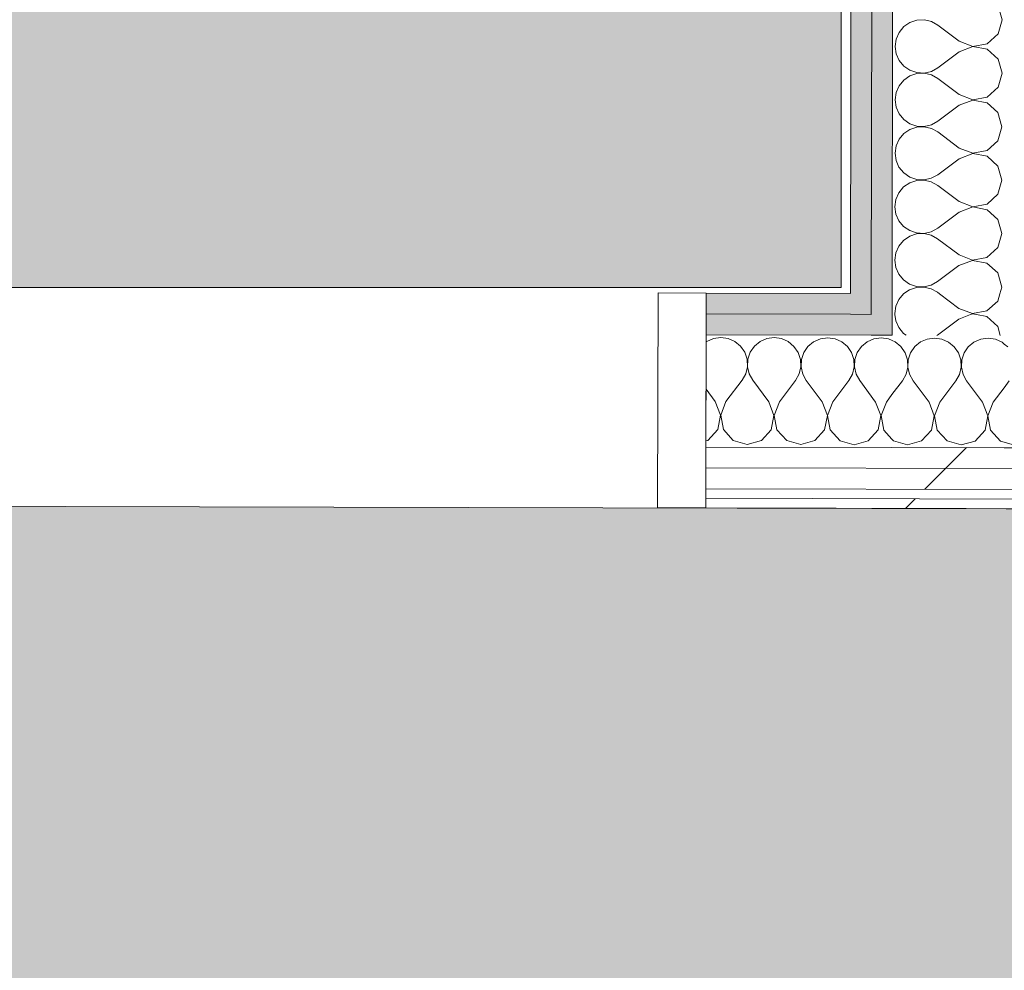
# Model space of a CAD drawing. Header units: millimetres. Extents: x -30280 to 19093, y -19284 to 4746.
# Tile 126 of 132: x -9009 to -8395, y -15730 to -15138. Entities that reach past the tile are written whole.
import ezdxf

# ---------------------------------------------------------------- set-up
doc = ezdxf.new("R2010")
doc.units = ezdxf.units.MM
doc.header["$MEASUREMENT"] = 0
doc.linetypes.add('Wipeout_Contour', pattern=[1000, 0, -1000])
for name, color, linetype in [('Nuevo_07_CR_Cel Ras pladur', 7, 'Continuous'), ('Nuevo_08_E_Envans secs', 7, 'Continuous'), ('Nuevo_Puertas Archicad', 7, 'Continuous')]:
    doc.layers.add(name, color=color, linetype=linetype)
for name, color, linetype, lineweight, true_color in [('Nuevo_07_CR_Cel Ras pladur_Pluma_Nº__102', 7, 'Continuous', 5, 0xcccccc), ('Nuevo_08_E_Envans secs_Pluma_Nº__102', 7, 'Continuous', 5, 0xcccccc), ('Nuevo_08_E_Envans secs_Pluma_Nº__171', 171, 'Continuous', 13, 0xaaaaff), ('Nuevo_08_E_Envans secs_Pluma_Nº__177', 7, 'Continuous', 15, 0xf7e046), ('Nuevo_08_E_Envans secs_Pluma_Nº__79', 7, 'Continuous', 5, 0xaaffd5)]:
    doc.layers.add(name, color=color, linetype=linetype, lineweight=lineweight, true_color=true_color)
doc.layers.add('Nuevo_08_E_Envans secs_Pluma_Nº__1', color=7, linetype='Continuous', lineweight=5)
doc.layers.add('Nuevo_Puertas Archicad_Pluma_Nº__1', color=7, linetype='Continuous', lineweight=5)
pattern_1 = [(45, (0, 0), (-183.8478, 183.8478), [195, -65]), (45, (7e-14, 183.85), (-183.8478, 183.8478), [195, -65])]

# ---------------------------------------------------------------- blocks, each defined once
blk = doc.blocks.new('Forjado_6_1', base_point=(-13089.3, -16963.7))
at = {"layer": 'Nuevo_07_CR_Cel Ras pladur_Pluma_Nº__102', "linetype": 'Continuous', "lineweight": 0, "true_color": 0x333333}
h = blk.add_hatch(color=250, dxfattribs=at)
h.paths.add_polyline_path([(-13089.3, -16963.7), (-12936.6, -16963.7), (-12936.6, -16660.98), (-12309.19, -16660.98), (-12309.19, -16937.98), (-7420.89, -16937.98), (-7420.89, -16580.98), (-6964.89, -16580.98), (-6964.89, -16937.98), (-3950.4, -16937.98), (-3949.3, -15453.52), (-13089.3, -15430.87)])
h.paths.add_polyline_path([(-12719.58, -15874.06), (-4319.58, -15874.06), (-4319.58, -16474.06), (-12719.58, -16474.06)], flags=0)
at = {"layer": 'Nuevo_07_CR_Cel Ras pladur_Pluma_Nº__102', "color": 254, "linetype": 'Continuous', "lineweight": 5, "true_color": 0xcccccc, "flags": 128}
blk.add_lwpolyline([(-13089.3, -16963.7), (-12936.6, -16963.7), (-12936.6, -16660.98), (-12309.19, -16660.98), (-12309.19, -16937.98), (-7420.89, -16937.98), (-7420.89, -16580.98), (-6964.89, -16580.98), (-6964.89, -16937.98), (-3950.4, -16937.98), (-3949.3, -15453.52), (-13089.3, -15430.87)], close=True, dxfattribs=at)
blk = doc.blocks.new('Forjado_10_1', base_point=(-10654.28, -15304.6))
at = {"layer": 'Nuevo_07_CR_Cel Ras pladur_Pluma_Nº__102', "linetype": 'Continuous', "lineweight": 0, "true_color": 0x333333}
blk.add_hatch(color=250, dxfattribs=at).paths.add_polyline_path([(-10654.28, -15304.6), (-8496.31, -15304.6), (-8496.31, -13818.28), (-10654.28, -13818.28)])
at = {"layer": 'Nuevo_07_CR_Cel Ras pladur_Pluma_Nº__102', "color": 254, "linetype": 'Continuous', "lineweight": 5, "true_color": 0xcccccc, "flags": 128}
blk.add_lwpolyline([(-10654.28, -15304.6), (-8496.31, -15304.6), (-8496.31, -13818.28), (-10654.28, -13818.28)], close=True, dxfattribs=at)
blk = doc.blocks.new('*X420')
at = {"layer": 'Nuevo_08_E_Envans secs_Pluma_Nº__102', "color": 254, "linetype": 'Continuous', "lineweight": 5, "true_color": 0xcccccc}
for p, q in [((-8580.13, -15338.2), (-8580.52, -15338.52)), ((-8575.92, -15336.36), (-8580.13, -15338.2)), ((-8571.36, -15335.74), (-8575.92, -15336.36)), ((-8566.81, -15336.38), (-8571.36, -15335.74)), ((-8562.61, -15338.25), (-8566.81, -15336.38)), ((-8559.08, -15341.19), (-8562.61, -15338.25)), ((-8546.8, -15338.29), (-8550.35, -15341.21)), ((-8542.59, -15336.44), (-8546.8, -15338.29)), ((-8538.03, -15335.82), (-8542.59, -15336.44)), ((-8533.48, -15336.46), (-8538.03, -15335.82)), ((-8529.28, -15338.33), (-8533.48, -15336.46)), ((-8525.74, -15341.27), (-8529.28, -15338.33)), ((-8513.47, -15338.37), (-8517.01, -15341.29)), ((-8509.25, -15336.52), (-8513.47, -15338.37)), ((-8504.7, -15335.9), (-8509.25, -15336.52)), ((-8500.15, -15336.55), (-8504.7, -15335.9)), ((-8495.94, -15338.41), (-8500.15, -15336.55)), ((-8492.41, -15341.35), (-8495.94, -15338.41)), ((-8480.13, -15338.45), (-8483.68, -15341.38)), ((-8475.92, -15336.61), (-8480.13, -15338.45)), ((-8471.36, -15335.98), (-8475.92, -15336.61)), ((-8466.81, -15336.63), (-8471.36, -15335.98)), ((-8464.56, -15337.63), (-8466.81, -15336.63)), ((-8556.48, -15344.99), (-8559.08, -15341.19)), ((-8555.02, -15349.35), (-8556.48, -15344.99)), ((-8552.96, -15344.99), (-8554.44, -15349.35)), ((-8550.35, -15341.21), (-8552.96, -15344.99)), ((-8523.15, -15345.07), (-8525.74, -15341.27)), ((-8521.69, -15349.43), (-8523.15, -15345.07)), ((-8519.63, -15345.08), (-8521.11, -15349.43)), ((-8517.01, -15341.29), (-8519.63, -15345.08)), ((-8489.81, -15345.15), (-8492.41, -15341.35)), ((-8488.36, -15349.51), (-8489.81, -15345.15)), ((-8486.29, -15345.16), (-8487.77, -15349.51)), ((-8483.68, -15341.38), (-8486.29, -15345.16)), ((-8554.81, -15353.94), (-8555.02, -15349.35)), ((-8554.44, -15349.35), (-8554.68, -15353.94)), ((-8521.48, -15354.02), (-8521.69, -15349.43)), ((-8521.11, -15349.43), (-8521.34, -15354.02)), ((-8488.14, -15354.11), (-8488.36, -15349.51)), ((-8487.77, -15349.51), (-8488.01, -15354.11)), ((-8555.86, -15358.42), (-8554.81, -15353.94)), ((-8554.68, -15353.94), (-8553.65, -15358.42)), ((-8522.53, -15358.5), (-8521.48, -15354.02)), ((-8521.34, -15354.02), (-8520.31, -15358.51)), ((-8489.2, -15358.58), (-8488.14, -15354.11)), ((-8488.01, -15354.11), (-8486.98, -15358.59)), ((-8568.13, -15375.74), (-8558.1, -15362.44)), ((-8558.1, -15362.44), (-8555.86, -15358.42)), ((-8553.65, -15358.42), (-8551.43, -15362.45)), ((-8541.46, -15375.81), (-8551.43, -15362.45)), ((-8534.8, -15375.83), (-8524.76, -15362.52)), ((-8524.76, -15362.52), (-8522.53, -15358.5)), ((-8520.31, -15358.51), (-8518.1, -15362.53)), ((-8508.13, -15375.89), (-8518.1, -15362.53)), ((-8501.46, -15375.91), (-8491.43, -15362.6)), ((-8491.43, -15362.6), (-8489.2, -15358.58)), ((-8486.98, -15358.59), (-8484.76, -15362.62)), ((-8474.8, -15375.98), (-8484.76, -15362.62)), ((-8574.8, -15375.73), (-8580.59, -15367.96)), ((-8571.55, -15384.24), (-8574.8, -15375.73)), ((-8568.13, -15375.74), (-8571.42, -15384.24)), ((-8538.22, -15384.32), (-8541.46, -15375.81)), ((-8534.8, -15375.83), (-8538.08, -15384.32)), ((-8504.89, -15384.4), (-8508.13, -15375.89)), ((-8501.46, -15375.91), (-8504.75, -15384.4)), ((-8471.55, -15384.49), (-8474.8, -15375.98)), ((-8468.13, -15375.99), (-8471.42, -15384.49)), ((-8468.13, -15375.99), (-8464.61, -15371.32)), ((-8573.27, -15393.19), (-8571.55, -15384.24)), ((-8571.42, -15384.24), (-8569.75, -15393.19)), ((-8539.93, -15393.27), (-8538.22, -15384.32)), ((-8538.08, -15384.32), (-8536.41, -15393.28)), ((-8506.6, -15393.35), (-8504.89, -15384.4)), ((-8504.75, -15384.4), (-8503.08, -15393.36)), ((-8473.27, -15393.43), (-8471.55, -15384.49)), ((-8471.42, -15384.49), (-8469.75, -15393.44)), ((-8579.43, -15399.89), (-8573.27, -15393.19)), ((-8569.75, -15393.19), (-8563.62, -15399.93)), ((-8546.09, -15399.98), (-8539.93, -15393.27)), ((-8536.41, -15393.28), (-8530.29, -15400.02)), ((-8512.76, -15400.06), (-8506.6, -15393.35)), ((-8503.08, -15393.36), (-8496.95, -15400.1)), ((-8479.43, -15400.14), (-8473.27, -15393.43)), ((-8469.75, -15393.44), (-8464.65, -15399.05)), ((-8580.67, -15400.24), (-8579.43, -15399.89)), ((-8563.62, -15399.93), (-8554.86, -15402.44)), ((-8554.86, -15402.44), (-8546.09, -15399.98)), ((-8530.29, -15400.02), (-8521.53, -15402.53)), ((-8521.53, -15402.53), (-8512.76, -15400.06)), ((-8496.95, -15400.1), (-8488.2, -15402.61)), ((-8488.2, -15402.61), (-8479.43, -15400.14))]:
    blk.add_line(p, q, dxfattribs=at)
blk = doc.blocks.new('*X421')
at = {"layer": 'Nuevo_08_E_Envans secs_Pluma_Nº__102', "color": 254, "linetype": 'Continuous', "lineweight": 5, "true_color": 0xcccccc}
for p, q in [((-8462.61, -15338.49), (-8464.56, -15337.63)), ((-8459.08, -15341.44), (-8462.61, -15338.49)), ((-8446.8, -15338.53), (-8450.35, -15341.46)), ((-8442.59, -15336.69), (-8446.8, -15338.53)), ((-8438.03, -15336.07), (-8442.59, -15336.69)), ((-8433.48, -15336.71), (-8438.03, -15336.07)), ((-8429.28, -15338.58), (-8433.48, -15336.71)), ((-8425.74, -15341.52), (-8429.28, -15338.58)), ((-8413.47, -15338.62), (-8417.01, -15341.54)), ((-8409.25, -15336.77), (-8413.47, -15338.62)), ((-8404.7, -15336.15), (-8409.25, -15336.77)), ((-8400.15, -15336.79), (-8404.7, -15336.15)), ((-8395.94, -15338.66), (-8400.15, -15336.79)), ((-8394.56, -15339.81), (-8395.94, -15338.66)), ((-8456.48, -15345.23), (-8459.08, -15341.44)), ((-8455.02, -15349.59), (-8456.48, -15345.23)), ((-8452.96, -15345.24), (-8454.44, -15349.6)), ((-8450.35, -15341.46), (-8452.96, -15345.24)), ((-8423.15, -15345.32), (-8425.74, -15341.52)), ((-8421.69, -15349.68), (-8423.15, -15345.32)), ((-8419.63, -15345.33), (-8421.11, -15349.68)), ((-8417.01, -15341.54), (-8419.63, -15345.33)), ((-8454.81, -15354.19), (-8455.02, -15349.59)), ((-8454.44, -15349.6), (-8454.68, -15354.19)), ((-8421.48, -15354.27), (-8421.69, -15349.68)), ((-8421.11, -15349.68), (-8421.34, -15354.27)), ((-8455.86, -15358.66), (-8454.81, -15354.19)), ((-8454.68, -15354.19), (-8453.65, -15358.67)), ((-8422.53, -15358.75), (-8421.48, -15354.27)), ((-8421.34, -15354.27), (-8420.31, -15358.75)), ((-8464.61, -15371.32), (-8458.1, -15362.68)), ((-8458.1, -15362.68), (-8455.86, -15358.66)), ((-8453.65, -15358.67), (-8451.43, -15362.7)), ((-8441.46, -15376.06), (-8451.43, -15362.7)), ((-8434.8, -15376.07), (-8424.76, -15362.77)), ((-8424.76, -15362.77), (-8422.53, -15358.75)), ((-8420.31, -15358.75), (-8418.1, -15362.78)), ((-8408.13, -15376.14), (-8418.1, -15362.78)), ((-8401.46, -15376.16), (-8394.6, -15367.06)), ((-8438.22, -15384.57), (-8441.46, -15376.06)), ((-8434.8, -15376.07), (-8438.08, -15384.57)), ((-8404.89, -15384.65), (-8408.13, -15376.14)), ((-8401.46, -15376.16), (-8404.75, -15384.65)), ((-8439.93, -15393.52), (-8438.22, -15384.57)), ((-8438.08, -15384.57), (-8436.41, -15393.52)), ((-8406.6, -15393.6), (-8404.89, -15384.65)), ((-8404.75, -15384.65), (-8403.08, -15393.61)), ((-8446.1, -15400.22), (-8439.93, -15393.52)), ((-8436.41, -15393.52), (-8430.29, -15400.26)), ((-8412.76, -15400.31), (-8406.6, -15393.6)), ((-8403.08, -15393.61), (-8396.95, -15400.35)), ((-8464.65, -15399.05), (-8463.62, -15400.18)), ((-8463.62, -15400.18), (-8454.86, -15402.69)), ((-8454.86, -15402.69), (-8446.1, -15400.22)), ((-8430.29, -15400.26), (-8421.53, -15402.77)), ((-8421.53, -15402.77), (-8412.76, -15400.31)), ((-8396.95, -15400.35), (-8394.65, -15401.01))]:
    blk.add_line(p, q, dxfattribs=at)
blk = doc.blocks.new('*X422')
at = {"layer": 'Nuevo_08_E_Envans secs_Pluma_Nº__102', "color": 254, "linetype": 'Continuous', "lineweight": 5, "true_color": 0xcccccc}
for p, q in [((-8392.41, -15341.6), (-8394.56, -15339.81)), ((-8394.6, -15367.06), (-8391.43, -15362.85)), ((-8394.65, -15401.01), (-8388.2, -15402.86))]:
    blk.add_line(p, q, dxfattribs=at)
blk = doc.blocks.new('Puerta Corredera Empotrada 27_3')
at = {"layer": 'Nuevo_Puertas Archicad_Pluma_Nº__1', "color": 7, "linetype": 'Continuous', "lineweight": 5}
for p, q in [((-420, 0), (-450, 0)), ((-450, 0), (-450, -134)), ((-450, -13), (-450, 0)), ((-450, -13), (-450, 0)), ((-420, -134), (-420, 0)), ((-450, -26), (-450, -13)), ((-450, -26), (-450, -13)), ((-450, -96), (-450, -26)), ((-450, -96), (-450, -26)), ((-450, -109), (-450, -96)), ((-450, -109), (-450, -96)), ((-450, -122), (-450, -109)), ((-450, -122), (-450, -109)), ((-450, -128), (-450, -122)), ((-450, -128), (-450, -122)), ((-450, -134), (-450, -128)), ((-450, -134), (-450, -128)), ((-450, -134), (-420, -134))]:
    blk.add_line(p, q, dxfattribs=at)
blk = doc.blocks.new('Muro_62_1', base_point=(-3815.2, -15319.86))
at = {"layer": 'Nuevo_08_E_Envans secs_Pluma_Nº__79', "linetype": 'Continuous', "lineweight": 5, "true_color": 0xaaffd5}
for points in [[(-8580.47, -15321.05), (-8490.54, -15321.27), (-8490.52, -15308.27), (-8580.44, -15308.05)], [(-8477.52, -15308.3), (-8490.52, -15308.27), (-8490.54, -15321.27), (-8477.54, -15321.3)], [(-8580.47, -15321.05), (-8580.51, -15334.05), (-8477.56, -15334.3), (-8477.54, -15321.3)], [(-8464.54, -15321.33), (-8477.54, -15321.3), (-8477.56, -15334.3), (-8464.56, -15334.33)]]:
    blk.add_hatch(color=121, dxfattribs=at).paths.add_polyline_path(points)
at = {"layer": 'Nuevo_08_E_Envans secs_Pluma_Nº__1', "color": 7, "linetype": 'Continuous', "lineweight": 5}
for p, q in [((-8580.47, -15321.05), (-8580.44, -15308.05)), ((-8477.52, -15308.3), (-8477.54, -15321.3)), ((-8580.51, -15334.05), (-8580.47, -15321.05)), ((-8580.47, -15321.05), (-8490.54, -15321.27)), ((-8490.54, -15321.27), (-8477.54, -15321.3)), ((-8464.54, -15321.33), (-8464.56, -15334.33)), ((-8580.51, -15334.05), (-8477.56, -15334.3)), ((-8477.56, -15334.3), (-8464.56, -15334.33))]:
    blk.add_line(p, q, dxfattribs=at)
at = {"layer": 'Nuevo_08_E_Envans secs_Pluma_Nº__1', "color": 7, "linetype": 'Continuous', "lineweight": 5, "flags": 128}
blk.add_lwpolyline([(-8490.52, -15308.27), (-8580.44, -15308.05)], dxfattribs=at)
at = {"color": 254, "linetype": 'Wipeout_Contour', "lineweight": 0, "ltscale": 69404.075793}
blk.add_wipeout([(-8580.77, -15442.05), (-7200.54, -15445.47), (-7200.53, -15439.47), (-8580.76, -15436.05)], dxfattribs=at).dxf.layer = 'Nuevo_08_E_Envans secs'
at = {"layer": 'Nuevo_08_E_Envans secs_Pluma_Nº__171', "linetype": 'Continuous', "lineweight": 13, "true_color": 0xaaaaff}
h = blk.add_hatch(dxfattribs=at)
h.set_pattern_fill('Panellat_HPL_0001', color=161, style=0, pattern_type=2)
h.set_pattern_definition(pattern_1)
h.paths.add_polyline_path([(-8580.77, -15442.05), (-7200.54, -15445.47), (-7200.53, -15439.47), (-8580.76, -15436.05)])
at = {"layer": 'Nuevo_08_E_Envans secs_Pluma_Nº__1', "color": 7, "linetype": 'Continuous', "lineweight": 5, "flags": 128}
blk.add_lwpolyline([(-8580.77, -15442.05), (-7200.54, -15445.47)], dxfattribs=at)
at = {"color": 254, "linetype": 'Wipeout_Contour', "lineweight": 0, "ltscale": 69348.815231}
blk.add_wipeout([(-8580.74, -15430.05), (-7200.51, -15433.47), (-7200.48, -15420.47), (-8580.71, -15417.05)], dxfattribs=at).dxf.layer = 'Nuevo_08_E_Envans secs'
at = {"layer": 'Nuevo_08_E_Envans secs_Pluma_Nº__177', "linetype": 'Continuous', "lineweight": 15, "true_color": 0xf7e046}
h = blk.add_hatch(dxfattribs=at)
h.set_pattern_fill('Panellat_HPL_0001', color=53, style=0, pattern_type=2)
h.set_pattern_definition(pattern_1)
h.paths.add_polyline_path([(-8580.74, -15430.05), (-7200.51, -15433.47), (-7200.48, -15420.47), (-8580.71, -15417.05)])
at = {"layer": 'Nuevo_08_E_Envans secs_Pluma_Nº__1', "color": 7, "linetype": 'Continuous', "lineweight": 5}
for p, q in [((-8580.76, -15436.05), (-8580.74, -15430.05)), ((-8580.74, -15430.05), (-7200.51, -15433.47)), ((-8580.77, -15442.05), (-8580.76, -15436.05)), ((-8580.76, -15436.05), (-7200.53, -15439.47))]:
    blk.add_line(p, q, dxfattribs=at)
at = {"color": 254, "linetype": 'Wipeout_Contour', "lineweight": 0, "ltscale": 69302.480203}
blk.add_wipeout([(-8580.71, -15417.05), (-7200.48, -15420.47), (-7200.45, -15407.47), (-8580.68, -15404.05)], dxfattribs=at).dxf.layer = 'Nuevo_08_E_Envans secs'
at = {"layer": 'Nuevo_08_E_Envans secs_Pluma_Nº__177', "linetype": 'Continuous', "lineweight": 15, "true_color": 0xf7e046}
h = blk.add_hatch(dxfattribs=at)
h.set_pattern_fill('Panellat_HPL_0001', color=53, style=0, pattern_type=2)
h.set_pattern_definition(pattern_1)
h.paths.add_polyline_path([(-8580.71, -15417.05), (-7200.48, -15420.47), (-7200.45, -15407.47), (-8580.68, -15404.05)])
at = {"layer": 'Nuevo_08_E_Envans secs_Pluma_Nº__1', "color": 7, "linetype": 'Continuous', "lineweight": 5}
for p, q in [((-8580.68, -15404.05), (-8580.51, -15334.05)), ((-8580.71, -15417.05), (-8580.68, -15404.05)), ((-8580.68, -15404.05), (-8464.66, -15404.33)), ((-8464.66, -15404.33), (-8394.66, -15404.51)), ((-8394.66, -15404.51), (-7200.45, -15407.47)), ((-8580.74, -15430.05), (-8580.71, -15417.05)), ((-8580.71, -15417.05), (-7200.48, -15420.47))]:
    blk.add_line(p, q, dxfattribs=at)
at = {"layer": 'Nuevo_08_E_Envans secs', "color": 7, "lineweight": 20}
for name in ['*X420', '*X421', '*X422']:
    blk.add_blockref(name, (0, 0), dxfattribs=at)
at = {"layer": 'Nuevo_Puertas Archicad', "color": 253, "linetype": 'Continuous', "lineweight": 5, "true_color": 0xa4a4a6, "xscale": -1, "zscale": 1000, "rotation": 359.8580098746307}
blk.add_blockref('Puerta Corredera Empotrada 27_3', (-9030.44, -15306.93), dxfattribs=at)
blk = doc.blocks.new('*X545')
at = {"layer": 'Nuevo_08_E_Envans secs_Pluma_Nº__102', "color": 254, "linetype": 'Continuous', "lineweight": 5, "true_color": 0xcccccc}
for p, q in [((-8462.8, -15321.34), (-8462.24, -15325.4)), ((-8462.24, -15325.4), (-8460.39, -15329.61)), ((-8422.87, -15324.23), (-8436.22, -15334.21)), ((-8415.61, -15321.46), (-8422.87, -15324.23)), ((-8405.42, -15322.69), (-8411.82, -15321.46)), ((-8398.7, -15328.84), (-8405.42, -15322.69)), ((-8460.39, -15329.61), (-8457.46, -15333.15)), ((-8457.46, -15333.15), (-8455.72, -15334.36)), ((-8397.1, -15334.5), (-8398.7, -15328.84)), ((-8436.57, -15334.4), (-8436.22, -15334.21))]:
    blk.add_line(p, q, dxfattribs=at)
blk = doc.blocks.new('*X546')
at = {"layer": 'Nuevo_08_E_Envans secs_Pluma_Nº__102', "color": 254, "linetype": 'Continuous', "lineweight": 5, "true_color": 0xcccccc}
for p, q in [((-8457.43, -15308.55), (-8460.37, -15312.08)), ((-8457.14, -15308.35), (-8457.43, -15308.55)), ((-8422.86, -15317.57), (-8435.04, -15308.41)), ((-8398.68, -15313.03), (-8397.39, -15308.5)), ((-8460.37, -15312.08), (-8462.23, -15316.29)), ((-8405.41, -15319.17), (-8398.68, -15313.03)), ((-8462.23, -15316.29), (-8462.87, -15320.84)), ((-8462.87, -15320.84), (-8462.8, -15321.34)), ((-8422.86, -15317.57), (-8414.37, -15320.85)), ((-8414.37, -15320.85), (-8405.41, -15319.17)), ((-8414.37, -15320.98), (-8415.61, -15321.46)), ((-8411.82, -15321.46), (-8414.37, -15320.98))]:
    blk.add_line(p, q, dxfattribs=at)
blk = doc.blocks.new('*X549')
at = {"layer": 'Nuevo_08_E_Envans secs_Pluma_Nº__102', "color": 254, "linetype": 'Continuous', "lineweight": 5, "true_color": 0xcccccc}
for p, q in [((-8395.93, -15137.61), (-8398.41, -15128.84)), ((-8457.18, -15141.88), (-8460.12, -15145.42)), ((-8453.39, -15139.28), (-8457.18, -15141.88)), ((-8449.03, -15137.82), (-8453.39, -15139.28)), ((-8444.43, -15137.6), (-8449.03, -15137.82)), ((-8439.96, -15138.65), (-8444.43, -15137.6)), ((-8435.94, -15140.88), (-8439.96, -15138.65)), ((-8422.62, -15150.9), (-8435.94, -15140.88)), ((-8398.43, -15146.37), (-8395.93, -15137.61)), ((-8460.12, -15145.42), (-8461.98, -15149.62)), ((-8405.17, -15152.5), (-8398.43, -15146.37)), ((-8461.98, -15149.62), (-8462.62, -15154.17)), ((-8462.62, -15154.17), (-8462, -15158.73)), ((-8414.12, -15154.31), (-8422.63, -15157.57)), ((-8422.62, -15150.9), (-8414.12, -15154.18)), ((-8414.12, -15154.18), (-8405.17, -15152.5)), ((-8405.17, -15156.02), (-8414.12, -15154.31)), ((-8462, -15158.73), (-8460.15, -15162.94)), ((-8422.63, -15157.57), (-8435.98, -15167.55)), ((-8398.46, -15162.17), (-8405.17, -15156.02)), ((-8460.15, -15162.94), (-8457.22, -15166.49)), ((-8457.22, -15166.49), (-8453.43, -15169.1)), ((-8395.98, -15170.94), (-8398.46, -15162.17)), ((-8453.44, -15172.61), (-8457.23, -15175.21)), ((-8449.08, -15171.15), (-8453.44, -15172.61)), ((-8453.43, -15169.1), (-8449.08, -15170.57)), ((-8449.08, -15170.57), (-8444.48, -15170.8)), ((-8444.48, -15170.94), (-8449.08, -15171.15)), ((-8444.48, -15170.8), (-8440, -15169.77)), ((-8440.01, -15171.98), (-8444.48, -15170.94)), ((-8435.99, -15174.21), (-8440.01, -15171.98)), ((-8440, -15169.77), (-8435.98, -15167.55)), ((-8398.48, -15179.7), (-8395.98, -15170.94)), ((-8460.17, -15178.75), (-8462.03, -15182.95)), ((-8457.23, -15175.21), (-8460.17, -15178.75)), ((-8422.67, -15184.23), (-8435.99, -15174.21)), ((-8462.03, -15182.95), (-8462.67, -15187.51)), ((-8422.67, -15184.23), (-8414.17, -15187.51)), ((-8405.22, -15185.83), (-8398.48, -15179.7)), ((-8462.67, -15187.51), (-8462.04, -15192.06)), ((-8422.68, -15190.9), (-8436.03, -15200.88)), ((-8414.17, -15187.65), (-8422.68, -15190.9)), ((-8414.17, -15187.51), (-8405.22, -15185.83)), ((-8405.22, -15189.35), (-8414.17, -15187.65)), ((-8398.51, -15195.51), (-8405.22, -15189.35)), ((-8462.04, -15192.06), (-8460.2, -15196.27)), ((-8460.2, -15196.27), (-8457.27, -15199.82)), ((-8396.03, -15204.27), (-8398.51, -15195.51)), ((-8457.27, -15199.82), (-8453.48, -15202.43)), ((-8453.48, -15202.43), (-8449.13, -15203.9)), ((-8449.13, -15203.9), (-8444.53, -15204.13)), ((-8444.53, -15204.13), (-8440.05, -15203.1)), ((-8440.05, -15203.1), (-8436.03, -15200.88)), ((-8457.28, -15208.55), (-8460.22, -15212.08)), ((-8453.49, -15205.95), (-8457.28, -15208.55)), ((-8449.13, -15204.48), (-8453.49, -15205.95)), ((-8444.53, -15204.27), (-8449.13, -15204.48)), ((-8440.06, -15205.32), (-8444.53, -15204.27)), ((-8436.03, -15207.55), (-8440.06, -15205.32)), ((-8422.72, -15217.57), (-8436.03, -15207.55)), ((-8398.53, -15213.03), (-8396.03, -15204.27)), ((-8462.08, -15216.29), (-8462.72, -15220.84)), ((-8460.22, -15212.08), (-8462.08, -15216.29)), ((-8405.27, -15219.17), (-8398.53, -15213.03)), ((-8462.72, -15220.84), (-8462.09, -15225.4)), ((-8414.22, -15220.98), (-8422.73, -15224.23)), ((-8422.72, -15217.57), (-8414.22, -15220.85)), ((-8414.22, -15220.85), (-8405.27, -15219.17)), ((-8405.27, -15222.69), (-8414.22, -15220.98)), ((-8462.09, -15225.4), (-8460.25, -15229.61)), ((-8422.73, -15224.23), (-8436.07, -15234.21)), ((-8398.56, -15228.84), (-8405.27, -15222.69)), ((-8460.25, -15229.61), (-8457.32, -15233.15)), ((-8457.32, -15233.15), (-8453.53, -15235.76)), ((-8440.1, -15236.43), (-8436.07, -15234.21)), ((-8396.08, -15237.61), (-8398.56, -15228.84)), ((-8453.54, -15239.28), (-8457.33, -15241.88)), ((-8449.18, -15237.82), (-8453.54, -15239.28)), ((-8453.53, -15235.76), (-8449.18, -15237.24)), ((-8449.18, -15237.24), (-8444.58, -15237.47)), ((-8444.58, -15237.6), (-8449.18, -15237.82)), ((-8444.58, -15237.47), (-8440.1, -15236.43)), ((-8440.11, -15238.65), (-8444.58, -15237.6)), ((-8436.08, -15240.88), (-8440.11, -15238.65)), ((-8422.77, -15250.9), (-8436.08, -15240.88)), ((-8398.58, -15246.36), (-8396.08, -15237.61)), ((-8460.27, -15245.42), (-8462.13, -15249.62)), ((-8457.33, -15241.88), (-8460.27, -15245.42)), ((-8405.31, -15252.5), (-8398.58, -15246.36)), ((-8462.13, -15249.62), (-8462.77, -15254.17)), ((-8422.77, -15250.9), (-8414.27, -15254.18)), ((-8414.27, -15254.18), (-8405.31, -15252.5)), ((-8462.77, -15254.17), (-8462.14, -15258.73)), ((-8462.14, -15258.73), (-8460.29, -15262.94)), ((-8422.78, -15257.57), (-8436.12, -15267.55)), ((-8414.27, -15254.31), (-8422.78, -15257.57)), ((-8405.32, -15256.02), (-8414.27, -15254.31)), ((-8398.6, -15262.17), (-8405.32, -15256.02)), ((-8460.29, -15262.94), (-8457.37, -15266.49)), ((-8396.13, -15270.94), (-8398.6, -15262.17)), ((-8457.37, -15266.49), (-8453.58, -15269.1)), ((-8453.58, -15269.1), (-8449.22, -15270.57)), ((-8449.23, -15271.15), (-8453.58, -15272.61)), ((-8444.63, -15270.94), (-8449.23, -15271.15)), ((-8449.22, -15270.57), (-8444.63, -15270.8)), ((-8444.63, -15270.8), (-8440.15, -15269.77)), ((-8440.15, -15271.98), (-8444.63, -15270.94)), ((-8440.15, -15269.77), (-8436.12, -15267.55)), ((-8398.63, -15279.7), (-8396.13, -15270.94)), ((-8457.38, -15275.21), (-8460.32, -15278.75)), ((-8453.58, -15272.61), (-8457.38, -15275.21)), ((-8436.13, -15274.21), (-8440.15, -15271.98)), ((-8422.81, -15284.23), (-8436.13, -15274.21)), ((-8462.18, -15282.95), (-8462.82, -15287.51)), ((-8460.32, -15278.75), (-8462.18, -15282.95)), ((-8405.36, -15285.83), (-8398.63, -15279.7)), ((-8462.82, -15287.51), (-8462.19, -15292.06)), ((-8414.32, -15287.65), (-8422.82, -15290.9)), ((-8422.81, -15284.23), (-8414.32, -15287.51)), ((-8414.32, -15287.51), (-8405.36, -15285.83)), ((-8405.37, -15289.35), (-8414.32, -15287.65)), ((-8398.65, -15295.51), (-8405.37, -15289.35)), ((-8462.19, -15292.06), (-8460.34, -15296.27)), ((-8460.34, -15296.27), (-8457.41, -15299.82)), ((-8422.82, -15290.9), (-8436.17, -15300.88)), ((-8396.18, -15304.27), (-8398.65, -15295.51)), ((-8457.41, -15299.82), (-8453.63, -15302.43)), ((-8453.63, -15302.43), (-8449.27, -15303.9)), ((-8440.2, -15303.1), (-8436.17, -15300.88)), ((-8453.63, -15305.95), (-8457.14, -15308.35)), ((-8449.27, -15304.48), (-8453.63, -15305.95)), ((-8449.27, -15303.9), (-8444.68, -15304.13)), ((-8444.68, -15304.27), (-8449.27, -15304.48)), ((-8444.68, -15304.13), (-8440.2, -15303.1)), ((-8440.2, -15305.32), (-8444.68, -15304.27)), ((-8436.18, -15307.55), (-8440.2, -15305.32)), ((-8435.04, -15308.41), (-8436.18, -15307.55)), ((-8397.39, -15308.5), (-8396.18, -15304.27))]:
    blk.add_line(p, q, dxfattribs=at)
blk = doc.blocks.new('Muro_78_1', base_point=(-8429.52, -15308.42))
at = {"layer": 'Nuevo_08_E_Envans secs_Pluma_Nº__79', "linetype": 'Continuous', "lineweight": 5, "true_color": 0xaaffd5}
for points in [[(-8477.52, -15308.3), (-8475.3, -13808.56), (-8488.3, -13808.56), (-8490.52, -15308.27)], [(-8464.52, -15308.33), (-8462.3, -13808.56), (-8475.3, -13808.56), (-8477.52, -15308.3)], [(-8464.52, -15308.33), (-8477.52, -15308.3), (-8477.54, -15321.3), (-8464.54, -15321.33)]]:
    blk.add_hatch(color=121, dxfattribs=at).paths.add_polyline_path(points)
at = {"layer": 'Nuevo_08_E_Envans secs_Pluma_Nº__1', "color": 7, "linetype": 'Continuous', "lineweight": 5}
for p, q in [((-8477.52, -15308.3), (-8475.3, -13808.56)), ((-8464.52, -15308.33), (-8462.3, -13808.56)), ((-8477.52, -15308.3), (-8477.54, -15321.3)), ((-8464.52, -15308.33), (-8464.54, -15321.33)), ((-8464.54, -15321.33), (-8464.56, -15334.33))]:
    blk.add_line(p, q, dxfattribs=at)
at = {"layer": 'Nuevo_08_E_Envans secs_Pluma_Nº__1', "color": 7, "linetype": 'Continuous', "lineweight": 5, "flags": 128}
blk.add_lwpolyline([(-8488.3, -13808.56), (-8490.52, -15308.27)], dxfattribs=at)
at = {"layer": 'Nuevo_08_E_Envans secs', "color": 7, "lineweight": 20}
for name in ['*X549', '*X546', '*X545']:
    blk.add_blockref(name, (0, 0), dxfattribs=at)

msp = doc.modelspace()

# ---------------------------------------------------------------- block references
at = {"layer": 'Nuevo_07_CR_Cel Ras pladur', "color": 254, "linetype": 'Continuous', "lineweight": 5, "true_color": 0xcccccc}
for name, p in [('Forjado_10_1', (-10654.28, -15304.6)), ('Forjado_6_1', (-13089.3, -16963.7))]:
    msp.add_blockref(name, p, dxfattribs=at)

# ---------------------------------------------------------------- next in the draw order: block references
at = {"layer": 'Nuevo_08_E_Envans secs', "color": 7, "lineweight": 20}
msp.add_blockref('Muro_62_1', (-3815.2, -15319.86), dxfattribs=at)

# ---------------------------------------------------------------- next in the draw order: block references
msp.add_blockref('Muro_78_1', (-8429.52, -15308.42), dxfattribs=at)

doc.saveas('drawing.dxf')
